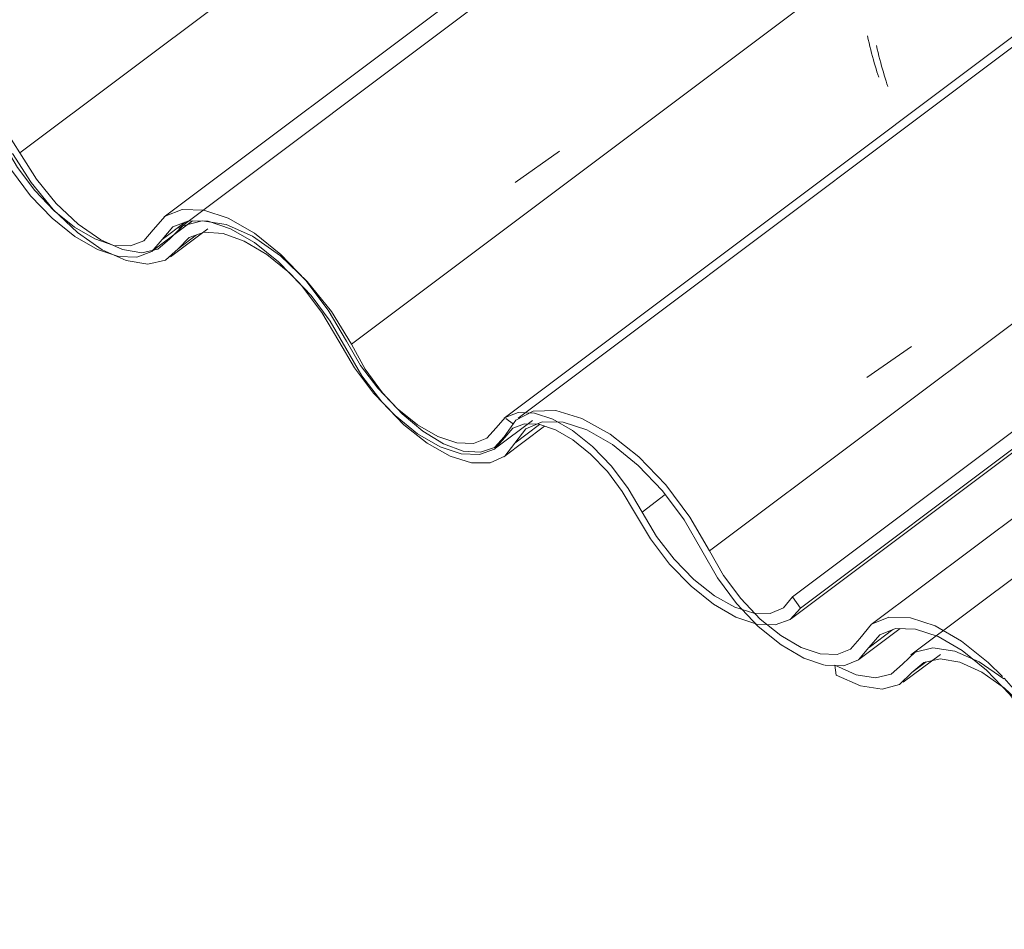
# Model space of a CAD drawing. Header units: metres. Extents: x -16.8 to 29.9, y -11.9 to 37.1.
# Tile 111 of 202: x 20.44 to 20.811, y -6.854 to -6.511. Entities that reach past the tile are written whole.
import ezdxf

# ---------------------------------------------------------------- set-up
doc = ezdxf.new("R2010")
doc.units = ezdxf.units.M
doc.layers.add('A-GLAZ-CWMG', color=7, linetype='Continuous', lineweight=5)
pattern_1 = [(324.313, (7.294, -5.2), (0.4067177, -0.1955534), [0.02066, -0.35491, 0.02066, -2.358]), (324.313, (7.294, -5.2), (0.4067177, -0.1955534), [-0.39622, -0.35491, 0.02066, -0.73047, -1.252]), (324.313, (7.294, -5.2), (0.4067177, -0.1955534), [-1.502, 0.02066, -0.35491, 0.02066, -0.85566]), (324.313, (7.294, -5.2), (0.4067177, -0.1955534), [-1.898, -0.22972, 0.02066, -0.60528]), (112.936, (7.446, -5.261), (-0.2914225, 0.4955388), [0.02153, -0.36985, 0.02153, -2.457]), (112.936, (7.446, -5.261), (-0.2914225, 0.4955388), [-0.4129, -0.36985, 0.02153, -0.76123, -1.305]), (112.936, (7.446, -5.261), (-0.2914225, 0.4955388), [-1.566, 0.02153, -0.36985, 0.02153, -0.89169]), (112.936, (7.446, -5.261), (-0.2914225, 0.4955388), [-1.978, -0.23939, 0.02153, -0.63077]), (222.823, (7.497, -5.104), (-0.1153037, -0.2999985), [0.01144, -0.19651, 0.01144, -1.306]), (222.823, (7.497, -5.104), (-0.1153037, -0.2999985), [-0.21938, -0.19651, 0.01144, -0.40445, -0.69315]), (222.823, (7.497, -5.104), (-0.1153037, -0.2999985), [-0.83178, 0.01144, -0.19651, 0.01144, -0.47377]), (222.823, (7.497, -5.104), (-0.1153037, -0.2999985), [-1.051, -0.12719, 0.01144, -0.33514])]

# ---------------------------------------------------------------- blocks, each defined once
blk = doc.blocks.new('FP_740-ISO_04')
at = {"layer": 'A-GLAZ-CWMG'}
blk.add_line((6.14602, -5.04098), (4.08834, -6.58538), dxfattribs=at)
blk = doc.blocks.new('FP_741-ISO_04')
at = {"layer": 'A-GLAZ-CWMG', "color": 9, "true_color": 0xc0c0c0}
for p, q in [((4.35355, -6.5171), (4.35385, -6.51847)), ((4.35385, -6.51847), (4.35416, -6.51981)), ((4.35416, -6.51981), (4.35448, -6.52113)), ((4.35448, -6.52113), (4.35481, -6.52242)), ((4.35481, -6.52242), (4.35514, -6.52369)), ((4.35514, -6.52369), (4.35547, -6.52493)), ((4.35547, -6.52493), (4.35581, -6.52614)), ((4.35581, -6.52614), (4.35615, -6.52731)), ((4.35615, -6.52731), (4.35649, -6.52846)), ((4.35649, -6.52846), (4.35683, -6.52958)), ((4.35683, -6.52958), (4.35717, -6.53066)), ((4.35717, -6.53066), (4.3575, -6.53171)), ((4.3575, -6.53171), (4.35783, -6.53273))]:
    blk.add_line(p, q, dxfattribs=at)
blk = doc.blocks.new('FP_742-ISO_04')
at = {"layer": 'A-GLAZ-CWMG'}
blk.add_line((6.18984, -5.18026), (4.21659, -6.66129), dxfattribs=at)
blk = doc.blocks.new('FP_744-ISO_04')
at = {"layer": 'A-GLAZ-CWMG'}
blk.add_line((4.32496, -6.73683), (6.30798, -5.24846), dxfattribs=at)
blk = doc.blocks.new('FP_745-ISO_04')
at = {"layer": 'A-GLAZ-CWMG'}
blk.add_line((4.21333, -6.67263), (4.22725, -6.66219), dxfattribs=at)
blk = doc.blocks.new('FP_746-ISO_04')
at = {"layer": 'A-GLAZ-CWMG'}
blk.add_line((4.08393, -6.59819), (4.099, -6.58688), dxfattribs=at)
blk = doc.blocks.new('Rectangular Mullion - Telha Fibrocimento - Ondulada-V727-ISO_04')
at = {"layer": 'A-GLAZ-CWMG', "true_color": 0xc0c0c0}
h = blk.add_hatch(dxfattribs=at)
h.set_pattern_fill('FP_75', color=9, style=0, pattern_type=2)
h.set_pattern_definition([(352.943, (4.447, -6.756), (0.5141535, 0.073651), [0.02137, -0.36719, 0.02137, -2.44]), (352.943, (4.447, -6.756), (0.5141535, 0.073651), [-0.40993, -0.36719, 0.02137, -0.75575, -1.295]), (352.943, (4.447, -6.756), (0.5141535, 0.073651), [-1.554, 0.02137, -0.36719, 0.02137, -0.88527]), (352.943, (4.447, -6.756), (0.5141535, 0.073651), [-1.964, -0.23767, 0.02137, -0.62623]), (116.867, (4.64, -6.711), (-0.368394, 0.452577), [0.02347, -0.40317, 0.02347, -2.679]), (116.867, (4.64, -6.711), (-0.368394, 0.452577), [-0.4501, -0.40317, 0.02347, -0.82981, -1.422]), (116.867, (4.64, -6.711), (-0.368394, 0.452577), [-1.707, 0.02347, -0.40317, 0.02347, -0.97202]), (116.867, (4.64, -6.711), (-0.368394, 0.452577), [-2.157, -0.26096, 0.02347, -0.6876]), (239.918, (4.704, -6.444), (-0.145759, -0.526228), [0.02116, -0.36351, 0.02116, -2.415]), (239.918, (4.704, -6.444), (-0.145759, -0.526228), [-0.40582, -0.36351, 0.02116, -0.74817, -1.282]), (239.918, (4.704, -6.444), (-0.145759, -0.526228), [-1.539, 0.02116, -0.36351, 0.02116, -0.87639]), (239.918, (4.704, -6.444), (-0.145759, -0.526228), [-1.944, -0.23528, 0.02116, -0.61995])])
h.paths.add_polyline_path([(4.32834, -6.73295), (6.30697, -5.24788), (6.30207, -5.24505), (4.32536, -6.72868)])
h = blk.add_hatch(dxfattribs=at)
h.set_pattern_fill('FP_71', color=9, style=0, pattern_type=2)
h.set_pattern_definition(pattern_1)
h.paths.add_polyline_path([(4.31876, -6.73928), (4.32536, -6.73617), (4.32828, -6.73285), (4.32536, -6.72868), (4.32089, -6.73329), (4.31596, -6.73494), (4.31149, -6.7353), (4.31573, -6.73914), (4.31694, -6.7392)])
h.paths.add_polyline_path([(4.31146, -6.73884), (4.30582, -6.73332), (4.30105, -6.73121), (4.294, -6.72682), (4.28587, -6.71988), (4.27667, -6.70933), (4.27175, -6.70205), (4.259, -6.68211), (4.25353, -6.67586), (4.24506, -6.66818), (4.23827, -6.66365), (4.23126, -6.6605), (4.22821, -6.66002), (4.22988, -6.66368), (4.23872, -6.66732), (4.24565, -6.67204), (4.25012, -6.67586), (4.25707, -6.68356), (4.26333, -6.69267), (4.27404, -6.70986), (4.28067, -6.71807), (4.29155, -6.72827), (4.29931, -6.73364), (4.30614, -6.73705), (4.31069, -6.73858)])
h.paths.add_polyline_path([(4.06499, -6.59778), (4.05225, -6.58809), (4.03949, -6.57543), (4.02973, -6.5612), (4.01685, -6.54064), (4.00856, -6.53069), (3.99925, -6.5218), (3.98837, -6.51404), (3.979, -6.50956), (3.97255, -6.50767), (3.96342, -6.50819), (3.9576, -6.51139), (3.95067, -6.51955), (3.94474, -6.52151), (3.93729, -6.52064), (3.92925, -6.51724), (3.92046, -6.51122), (3.91243, -6.50369), (3.90524, -6.49494), (3.90005, -6.48688), (3.88874, -6.4678), (3.87756, -6.45393), (3.86813, -6.4448), (3.85983, -6.43828), (3.84588, -6.43145), (3.83845, -6.42959), (3.82966, -6.43049), (3.82403, -6.43373), (3.81671, -6.4437), (3.81622, -6.44411), (3.81039, -6.44613), (3.80218, -6.4453), (3.79353, -6.44182), (3.78389, -6.43543), (3.79723, -6.44532), (3.80218, -6.44748), (3.80845, -6.44921), (3.8164, -6.44847), (3.82089, -6.44592), (3.82825, -6.43648), (3.83282, -6.43381), (3.83168, -6.43056), (3.85399, -6.43841), (3.86091, -6.44239), (3.87448, -6.45428), (3.88108, -6.46157), (3.89016, -6.47461), (3.90333, -6.4964), (3.91128, -6.50604), (3.92046, -6.51461), (3.92625, -6.5189), (3.93596, -6.52383), (3.94113, -6.52555), (3.94815, -6.52577), (3.95375, -6.5235), (3.96174, -6.51406), (3.9694, -6.51175), (3.97733, -6.51265), (3.98666, -6.51646), (3.99672, -6.52315), (4.00533, -6.53089), (4.01308, -6.53964), (4.02117, -6.55142), (4.03426, -6.57249), (4.04073, -6.5803), (4.05032, -6.5893), (4.05687, -6.59408), (4.06499, -6.59832), (4.06935, -6.59974)])
h.paths.add_polyline_path([(4.20728, -6.67506), (4.21366, -6.67209), (4.21887, -6.66506), (4.22185, -6.66159), (4.22464, -6.65927), (4.22091, -6.65953), (4.21602, -6.66208), (4.20997, -6.66889), (4.20493, -6.67081), (4.19866, -6.67057), (4.1882, -6.66627), (4.18303, -6.66309), (4.17317, -6.65444), (4.16892, -6.65002), (4.16731, -6.65106), (4.16009, -6.6404), (4.15535, -6.63227), (4.15704, -6.63232), (4.15544, -6.6296), (4.14864, -6.62114), (4.15012, -6.62053), (4.14932, -6.61947), (4.14373, -6.61509), (4.14171, -6.60941), (4.1316, -6.59905), (4.1217, -6.59124), (4.11165, -6.58565), (4.1014, -6.5828), (4.09516, -6.5826), (4.08868, -6.58514), (4.07991, -6.59468), (4.07444, -6.59631), (4.06917, -6.59618), (4.06499, -6.59778), (4.07, -6.59772), (4.06956, -6.59635), (4.07563, -6.59822), (4.07711, -6.59893), (4.07807, -6.60059), (4.08396, -6.59804), (4.09261, -6.58878), (4.09798, -6.58685), (4.10724, -6.58783), (4.11642, -6.5916), (4.1254, -6.59745), (4.13227, -6.60315), (4.14415, -6.61664), (4.15095, -6.6268), (4.16418, -6.64777), (4.17067, -6.6554), (4.17969, -6.66378), (4.18587, -6.66833), (4.19371, -6.67255), (4.20111, -6.6748)])
h.paths.add_polyline_path([(4.16503, -6.64704), (4.1636, -6.64398), (4.16294, -6.6453), (4.16418, -6.64633)])
h.paths.add_polyline_path([(4.15112, -6.62344), (4.15067, -6.62147), (4.15095, -6.62294)])
h.paths.add_polyline_path([(3.76646, -6.41639), (3.76711, -6.41507), (3.7677, -6.41742)])
h.paths.add_polyline_path([(3.77668, -6.42553), (3.77164, -6.41932), (3.76592, -6.4107), (3.75416, -6.39123), (3.74599, -6.38152), (3.74725, -6.38618), (3.75364, -6.39162), (3.75203, -6.39256), (3.76055, -6.40341), (3.75889, -6.40341), (3.77003, -6.42111), (3.77164, -6.42204), (3.77243, -6.42111), (3.77449, -6.42325)])
h.paths.add_polyline_path([(3.6685, -6.36887), (3.66879, -6.36825), (3.67179, -6.36687), (3.66569, -6.36356), (3.65803, -6.35787), (3.64716, -6.34652), (3.64088, -6.33786), (3.62671, -6.31679), (3.61736, -6.30666), (3.61736, -6.30776), (3.63223, -6.3287), (3.64405, -6.34652), (3.65122, -6.3549), (3.66311, -6.36511), (3.66841, -6.3688)])
h.paths.add_polyline_path([(3.7387, -6.37727), (3.73157, -6.37067), (3.72147, -6.36358), (3.71363, -6.35987), (3.70579, -6.35808), (3.69853, -6.36024), (3.68893, -6.3688), (3.6851, -6.3703), (3.68125, -6.3711), (3.68033, -6.36951), (3.67461, -6.36814), (3.67295, -6.36744), (3.67353, -6.36883), (3.66879, -6.369), (3.67915, -6.37319), (3.68566, -6.37425), (3.69352, -6.37169), (3.70408, -6.36329), (3.70696, -6.36231), (3.71635, -6.36358), (3.72521, -6.36746), (3.73399, -6.37342), (3.73578, -6.37489)])
h.paths.add_polyline_path([(3.56612, -6.30569), (3.57366, -6.30306), (3.58184, -6.29559), (3.58976, -6.29459), (3.59633, -6.29597), (3.60676, -6.30145), (3.60885, -6.30198), (3.60067, -6.29459), (3.5982, -6.29335), (3.59152, -6.29099), (3.58531, -6.29006), (3.57739, -6.29284), (3.56859, -6.30028), (3.56361, -6.30145), (3.55636, -6.30028), (3.54826, -6.29664), (3.54914, -6.30053), (3.55795, -6.30447), (3.56594, -6.30566)])
at = {"layer": 'A-GLAZ-CWMG'}
for p, q in [((4.32536, -6.72868), (6.30207, -5.24505)), ((4.32834, -6.73295), (6.30697, -5.24788)), ((4.08753, -6.59391), (4.09628, -6.58734)), ((4.26856, -6.69671), (4.27731, -6.69014)), ((4.32834, -6.73295), (4.32536, -6.72868))]:
    blk.add_line(p, q, dxfattribs=at)
for points in [[(4.02482, -6.55767, 0), (4.03075, -6.56782, 0), (4.03797, -6.57742, 0), (4.0461, -6.5859, 0), (4.05465, -6.59279, 0), (4.06314, -6.5977, 0), (4.0711, -6.60035, 0), (4.07807, -6.60059, 0), (4.08365, -6.5984, 0), (4.08753, -6.59391, 0)], [(4.08417, -6.59034, 0), (4.08067, -6.59439, 0), (4.07563, -6.59635, 0), (4.06935, -6.59613, 0), (4.06217, -6.59374, 0), (4.05451, -6.5893, 0), (4.04681, -6.58308, 0), (4.03949, -6.57543, 0), (4.03298, -6.56677, 0), (4.02764, -6.55761, 0)], [(4.15704, -6.63232, 0), (4.15012, -6.62053, 0), (4.14171, -6.60941, 0), (4.13227, -6.59958, 0), (4.12234, -6.5916, 0), (4.11248, -6.58592, 0), (4.10324, -6.58286, 0), (4.09516, -6.5826, 0), (4.08868, -6.58514, 0), (4.08417, -6.59034, 0)], [(4.08753, -6.59391, 0), (4.09165, -6.58916, 0), (4.09757, -6.58683, 0), (4.10496, -6.58707, 0), (4.1134, -6.58987, 0), (4.12241, -6.59505, 0), (4.13149, -6.60233, 0), (4.14012, -6.61131, 0), (4.14781, -6.62147, 0), (4.15415, -6.63224, 0)], [(4.15415, -6.63224, 0), (4.16009, -6.64235, 0), (4.16731, -6.65189, 0), (4.1754, -6.66033, 0), (4.18392, -6.66719, 0), (4.19238, -6.6721, 0), (4.20032, -6.67477, 0), (4.20728, -6.67506, 0), (4.21289, -6.67295, 0), (4.21682, -6.66856, 0)], [(4.2135, -6.66492, 0), (4.20997, -6.66889, 0), (4.20493, -6.67081, 0), (4.19866, -6.67057, 0), (4.19152, -6.66818, 0), (4.1839, -6.66378, 0), (4.17622, -6.65761, 0), (4.16892, -6.65002, 0), (4.1624, -6.64143, 0), (4.15704, -6.63232, 0)], [(4.26856, -6.69671, 0), (4.26333, -6.68783, 0), (4.25698, -6.67945, 0), (4.24986, -6.67204, 0), (4.24237, -6.66602, 0), (4.23493, -6.66173, 0), (4.22796, -6.6594, 0), (4.22185, -6.65917, 0), (4.21694, -6.66104, 0), (4.2135, -6.66492, 0)], [(4.21682, -6.66856, 0), (4.21987, -6.66509, 0), (4.22423, -6.66341, 0), (4.22966, -6.66361, 0), (4.23586, -6.66567, 0), (4.24248, -6.66949, 0), (4.24914, -6.67485, 0), (4.25548, -6.68145, 0), (4.26112, -6.68891, 0), (4.26577, -6.69682, 0)], [(4.26577, -6.69682, 0), (4.27175, -6.70686, 0), (4.27897, -6.71631, 0), (4.28704, -6.72466, 0), (4.29552, -6.73145, 0), (4.30393, -6.73631, 0), (4.31182, -6.73897, 0), (4.31876, -6.73928, 0), (4.32437, -6.73724, 0), (4.32834, -6.73295, 0)], [(4.32536, -6.72868, 0), (4.32193, -6.73285, 0), (4.31694, -6.73495, 0), (4.31069, -6.73487, 0), (4.30352, -6.7326, 0), (4.29584, -6.72827, 0), (4.28808, -6.72214, 0), (4.28067, -6.71454, 0), (4.27404, -6.7059, 0), (4.26856, -6.69671, 0)]]:
    blk.add_polyline3d(points, dxfattribs=at)
for name in ['FP_740-ISO_04', 'FP_742-ISO_04', 'FP_744-ISO_04', 'FP_741-ISO_04', 'FP_746-ISO_04', 'FP_745-ISO_04']:
    blk.add_blockref(name, (0, 0), dxfattribs=at)
blk = doc.blocks.new('FP_748-ISO_04')
at = {"layer": 'A-GLAZ-CWMG'}
blk.add_line((4.35038, -6.7523), (4.36589, -6.74066), dxfattribs=at)
blk = doc.blocks.new('FP_749-ISO_04')
at = {"layer": 'A-GLAZ-CWMG'}
blk.add_line((4.21649, -6.67583), (4.23182, -6.66432), dxfattribs=at)
blk = doc.blocks.new('FP_750-ISO_04')
at = {"layer": 'A-GLAZ-CWMG'}
blk.add_line((4.0907, -6.60049), (4.10482, -6.5899), dxfattribs=at)
blk = doc.blocks.new('FP_754-ISO_04')
at = {"layer": 'A-GLAZ-CWMG'}
blk.add_line((6.15158, -5.04535), (4.0939, -6.58975), dxfattribs=at)
at = {"layer": 'A-GLAZ-CWMG', "color": 9, "true_color": 0xc0c0c0}
blk.add_line((4.22071, -6.57237), (4.23747, -6.56058), dxfattribs=at)
blk = doc.blocks.new('FP_755-ISO_04')
at = {"layer": 'A-GLAZ-CWMG', "color": 9, "true_color": 0xc0c0c0}
for p, q in [((4.35696, -6.52075), (4.35727, -6.52211)), ((4.35727, -6.52211), (4.35758, -6.52344)), ((4.35758, -6.52344), (4.35791, -6.52475)), ((4.35791, -6.52475), (4.35824, -6.52603)), ((4.35824, -6.52603), (4.35857, -6.52728)), ((4.35857, -6.52728), (4.35891, -6.52851)), ((4.35891, -6.52851), (4.35925, -6.5297)), ((4.35925, -6.5297), (4.35959, -6.53087)), ((4.35959, -6.53087), (4.35993, -6.532)), ((4.35993, -6.532), (4.36027, -6.53311)), ((4.36027, -6.53311), (4.36061, -6.53418)), ((4.36061, -6.53418), (4.36094, -6.53521)), ((4.36094, -6.53521), (4.36127, -6.53622))]:
    blk.add_line(p, q, dxfattribs=at)
blk = doc.blocks.new('FP_756-ISO_04')
at = {"layer": 'A-GLAZ-CWMG'}
blk.add_line((6.27951, -5.11692), (4.22183, -6.66132), dxfattribs=at)
at = {"layer": 'A-GLAZ-CWMG', "color": 9, "true_color": 0xc0c0c0}
blk.add_line((4.35332, -6.64602), (4.37015, -6.63434), dxfattribs=at)
blk = doc.blocks.new('FP_758-ISO_04')
at = {"layer": 'A-GLAZ-CWMG'}
blk.add_line((6.35329, -5.23931), (4.35497, -6.73917), dxfattribs=at)
blk = doc.blocks.new('Rectangular Mullion - Telha Fibrocimento - Ondulada-V747-ISO_04')
at = {"layer": 'A-GLAZ-CWMG'}
for p, q in [((4.03384, -6.5612), (6.01117, -5.0771)), ((4.15896, -6.63343), (6.13629, -5.14934)), ((4.294, -6.7114), (6.27133, -5.2273)), ((4.09361, -6.59742), (4.10056, -6.5922)), ((4.22052, -6.67069), (4.22987, -6.66367)), ((4.36309, -6.74105), (4.35417, -6.74774))]:
    blk.add_line(p, q, dxfattribs=at)
for points in [[(4.03384, -6.5612, 0), (4.02672, -6.54997, 0), (4.0182, -6.53964, 0), (4.00884, -6.53089, 0)], [(4.03116, -6.56149, 0), (4.03812, -6.57249, 0), (4.04644, -6.58262, 0), (4.05559, -6.59123, 0), (4.06499, -6.59778, 0), (4.07403, -6.60184, 0), (4.08215, -6.60317, 0), (4.08881, -6.60166, 0), (4.09361, -6.59742, 0)], [(4.0903, -6.59379, 0), (4.08595, -6.5976, 0), (4.07991, -6.59893, 0), (4.07257, -6.59772, 0), (4.06439, -6.59402, 0), (4.0559, -6.58809, 0), (4.04764, -6.5803, 0), (4.04012, -6.57114, 0), (4.03384, -6.5612, 0)], [(4.15896, -6.63343, 0), (4.15144, -6.62114, 0), (4.14229, -6.60976, 0), (4.13215, -6.60007, 0), (4.1217, -6.59272, 0), (4.11165, -6.58823, 0), (4.10268, -6.58688, 0), (4.0954, -6.58878, 0), (4.0903, -6.59379, 0)], [(4.09361, -6.59742, 0), (4.0977, -6.59317, 0), (4.10344, -6.59122, 0), (4.11052, -6.59167, 0), (4.11855, -6.5945, 0), (4.12707, -6.59955, 0), (4.13563, -6.60654, 0), (4.14373, -6.61509, 0), (4.15095, -6.62471, 0), (4.15687, -6.63489, 0)], [(4.15687, -6.63489, 0), (4.16294, -6.6453, 0), (4.17037, -6.65511, 0), (4.17871, -6.66376, 0), (4.18748, -6.67073, 0), (4.19617, -6.67561, 0), (4.20425, -6.67813, 0), (4.21127, -6.67812, 0), (4.2168, -6.67559, 0), (4.22052, -6.67069, 0)], [(4.2166, -6.6684, 0), (4.21289, -6.67235, 0), (4.20762, -6.67416, 0), (4.20111, -6.6737, 0), (4.19371, -6.67102, 0), (4.18587, -6.66627, 0), (4.17804, -6.65971, 0), (4.17067, -6.65174, 0), (4.16418, -6.64281, 0), (4.15896, -6.63343, 0)], [(4.294, -6.7114, 0), (4.28664, -6.6986, 0), (4.27756, -6.68651, 0), (4.26733, -6.67586, 0), (4.25655, -6.66732, 0), (4.2459, -6.66141, 0), (4.23602, -6.65847, 0), (4.22751, -6.6587, 0), (4.22091, -6.66208, 0), (4.2166, -6.6684, 0)], [(4.22052, -6.67069, 0), (4.22474, -6.66539, 0), (4.23095, -6.66273, 0), (4.23878, -6.66285, 0), (4.24777, -6.66577, 0), (4.2574, -6.6713, 0), (4.26709, -6.67912, 0), (4.27629, -6.68877, 0), (4.28444, -6.69969, 0), (4.29107, -6.71122, 0)], [(4.29107, -6.71122, 0), (4.29696, -6.72149, 0), (4.30421, -6.73121, 0), (4.31238, -6.73982, 0), (4.32101, -6.74681, 0), (4.32959, -6.75179, 0), (4.33732, -6.75441, 0)], [(4.35065, -6.74437, 0), (4.34716, -6.74846, 0), (4.34211, -6.75046, 0), (4.3358, -6.75024, 0), (4.32859, -6.74781, 0), (4.32089, -6.74333, 0), (4.31315, -6.73705, 0), (4.30582, -6.72933, 0), (4.29931, -6.72061, 0), (4.294, -6.7114, 0)], [(4.40449, -6.75872, 0), (4.39911, -6.75343, 0), (4.38908, -6.74537, 0), (4.37911, -6.73966, 0), (4.36979, -6.73661, 0), (4.36165, -6.73639, 0), (4.35515, -6.73903, 0), (4.35065, -6.74437, 0)], [(4.35408, -6.74781, 0), (4.35823, -6.74297, 0), (4.3642, -6.74061, 0), (4.37166, -6.74084, 0), (4.38019, -6.74367, 0), (4.3893, -6.74892, 0), (4.39847, -6.75631, 0), (4.40718, -6.7654, 0), (4.41494, -6.77568, 0), (4.4213, -6.78658, 0)], [(4.33762, -6.75447, 0), (4.34463, -6.75468, 0), (4.35023, -6.75241, 0), (4.35408, -6.74781, 0)], [(4.42413, -6.78653, 0), (4.41715, -6.77461, 0), (4.40865, -6.76336, 0), (4.40514, -6.75942, 0)]]:
    blk.add_polyline3d(points, dxfattribs=at)
for name in ['FP_754-ISO_04', 'FP_756-ISO_04', 'FP_758-ISO_04', 'FP_755-ISO_04', 'FP_750-ISO_04', 'FP_749-ISO_04', 'FP_748-ISO_04']:
    blk.add_blockref(name, (0, 0), dxfattribs=at)
blk = doc.blocks.new('FP_770-ISO_04')
at = {"layer": 'A-GLAZ-CWMG'}
blk.add_line((4.36709, -6.76089), (4.38107, -6.75039), dxfattribs=at)
blk = doc.blocks.new('FP_772-ISO_04')
at = {"layer": 'A-GLAZ-CWMG'}
blk.add_line((6.34376, -5.26912), (4.36992, -6.75059), dxfattribs=at)
blk = doc.blocks.new('Rectangular Mullion - Telha Fibrocimento - Ondulada-1908999-ISO_04')
at = {"layer": 'A-GLAZ-CWMG', "true_color": 0xc0c0c0}
h = blk.add_hatch(dxfattribs=at)
h.set_pattern_fill('FP_71', color=9, style=0, pattern_type=2)
h.set_pattern_definition(pattern_1)
h.paths.add_polyline_path([(5.11173, -7.1971), (5.11833, -7.194), (5.12107, -7.19042), (5.11833, -7.1865), (5.1149, -7.19067), (5.10866, -7.19276), (5.10366, -7.19269), (5.09445, -7.18927), (5.08618, -7.18402), (5.08001, -7.1789), (5.07194, -7.17014), (5.06472, -7.15987), (5.05409, -7.14273), (5.04844, -7.1357), (5.03803, -7.12601), (5.03146, -7.1216), (5.02462, -7.11845), (5.02044, -7.1172), (5.01421, -7.11722), (5.0093, -7.11955), (5.00294, -7.12671), (4.9979, -7.12863), (4.99163, -7.12839), (4.98277, -7.12502), (4.97686, -7.1216), (4.96837, -7.11458), (4.96028, -7.10572), (4.95198, -7.09349), (4.94309, -7.07836), (4.93468, -7.06723), (4.92094, -7.05396), (4.91106, -7.04698), (4.90296, -7.04292), (4.89526, -7.04065), (4.88745, -7.04069), (4.88165, -7.04296), (4.87364, -7.05221), (4.8686, -7.05417), (4.86232, -7.05396), (4.85351, -7.05061), (4.84748, -7.04713), (4.83978, -7.0409), (4.83246, -7.03325), (4.82371, -7.02076), (4.81364, -7.00352), (4.80367, -6.99074), (4.79434, -6.98132), (4.78138, -6.97188), (4.7737, -6.96794), (4.76552, -6.9655), (4.75639, -6.96601), (4.75057, -6.96921), (4.74364, -6.97737), (4.7386, -6.97937), (4.7296, -6.97824), (4.72335, -6.97572), (4.71737, -6.97224), (4.7054, -6.96151), (4.69821, -6.95276), (4.69302, -6.9447), (4.68171, -6.92562), (4.67053, -6.91175), (4.65957, -6.90141), (4.64955, -6.8943), (4.63885, -6.88927), (4.63037, -6.88744), (4.62263, -6.88831), (4.617, -6.89155), (4.60955, -6.90141), (4.60919, -6.90193), (4.60336, -6.90395), (4.59442, -6.90288), (4.58544, -6.89902), (4.57686, -6.89325), (4.5902, -6.90315), (4.59515, -6.9053), (4.60142, -6.90704), (4.60937, -6.90629), (4.61386, -6.90374), (4.62122, -6.8943), (4.62579, -6.89164), (4.62465, -6.88838), (4.64696, -6.89623), (4.65537, -6.90141), (4.66687, -6.91149), (4.67405, -6.91939), (4.68313, -6.93244), (4.69727, -6.95552), (4.70542, -6.96509), (4.7132, -6.97224), (4.72183, -6.97824), (4.72607, -6.9807), (4.7341, -6.98338), (4.74112, -6.98359), (4.74672, -6.98132), (4.75471, -6.97188), (4.76237, -6.96957), (4.76815, -6.96976), (4.77963, -6.97428), (4.7863, -6.97824), (4.7956, -6.98589), (4.80514, -6.99626), (4.81364, -7.00838), (4.82595, -7.02861), (4.83246, -7.03682), (4.84329, -7.04713), (4.85154, -7.05288), (4.85611, -7.05552), (4.86407, -7.05817), (4.87103, -7.05841), (4.87662, -7.05622), (4.88462, -7.04698), (4.89197, -7.0447), (4.89793, -7.0449), (4.90939, -7.04943), (4.91921, -7.05594), (4.92524, -7.06097), (4.93468, -7.07123), (4.94309, -7.08322), (4.95537, -7.10324), (4.96189, -7.1114), (4.97265, -7.1216), (4.9786, -7.12601), (4.98535, -7.12992), (4.99329, -7.13259), (5.00025, -7.13288), (5.00586, -7.13077), (5.01284, -7.12291), (5.01851, -7.12128), (5.02317, -7.1216), (5.02944, -7.12384), (5.03862, -7.12986), (5.04283, -7.13342), (5.04995, -7.14125), (5.05723, -7.15208), (5.06701, -7.16768), (5.07364, -7.17589), (5.08452, -7.18609), (5.09047, -7.19042), (5.10024, -7.19525), (5.10479, -7.19679), (5.10991, -7.19702)])
h.paths.add_polyline_path([(4.55943, -6.87421), (4.56008, -6.87289), (4.56067, -6.87524)])
h.paths.add_polyline_path([(4.56965, -6.88335), (4.5654, -6.87824), (4.55889, -6.86852), (4.54713, -6.84906), (4.53896, -6.83934), (4.54022, -6.844), (4.54661, -6.84945), (4.545, -6.85038), (4.55352, -6.86123), (4.55186, -6.86123), (4.563, -6.87893), (4.56413, -6.88042), (4.5654, -6.87893), (4.56746, -6.88107)])
h.paths.add_polyline_path([(4.46147, -6.82669), (4.46147, -6.82615), (4.46452, -6.82458), (4.45866, -6.82138), (4.451, -6.81569), (4.44013, -6.80434), (4.43385, -6.79568), (4.41968, -6.77461), (4.41366, -6.7676), (4.40865, -6.76336), (4.42519, -6.78653), (4.43702, -6.80434), (4.44419, -6.81272), (4.45608, -6.82293), (4.46138, -6.82663)])
h.paths.add_polyline_path([(4.53167, -6.83509), (4.52454, -6.8285), (4.51485, -6.82163), (4.5066, -6.81769), (4.49876, -6.8159), (4.4915, -6.81807), (4.4819, -6.82663), (4.47807, -6.82812), (4.47422, -6.82892), (4.4733, -6.82733), (4.46758, -6.82596), (4.46592, -6.82526), (4.4665, -6.82665), (4.46147, -6.82669), (4.47052, -6.83075), (4.47863, -6.83208), (4.48649, -6.82952), (4.49704, -6.82111), (4.49993, -6.82013), (4.50896, -6.82127), (4.51818, -6.82528), (4.52696, -6.83125), (4.52875, -6.83271)])
h.paths.add_polyline_path([(4.35909, -6.76351), (4.36663, -6.76088), (4.37481, -6.75341), (4.38273, -6.75241), (4.3893, -6.75379), (4.39911, -6.75884), (4.40182, -6.7598), (4.39459, -6.75318), (4.3932, -6.75206), (4.38521, -6.74892), (4.37828, -6.74789), (4.37036, -6.75066), (4.36156, -6.7581), (4.35658, -6.75927), (4.34933, -6.7581), (4.34123, -6.75446), (4.34175, -6.75819), (4.35092, -6.76229), (4.35658, -6.76314)])
at = {"layer": 'A-GLAZ-CWMG'}
for p, q in [((4.34123, -6.75446), (4.34175, -6.75819)), ((4.37036, -6.75721), (4.37566, -6.75324))]:
    blk.add_line(p, q, dxfattribs=at)
for points in [[(4.40505, -6.75957, 0), (4.39573, -6.75318, 0), (4.38652, -6.74912, 0), (4.37828, -6.74789, 0), (4.37155, -6.74956, 0), (4.36677, -6.75402, 0)], [(4.36677, -6.75402, 0), (4.36253, -6.75788, 0), (4.35658, -6.75927, 0), (4.34933, -6.7581, 0), (4.34123, -6.75446, 0)], [(4.37036, -6.75721, 0), (4.37481, -6.75341, 0), (4.38096, -6.75211, 0), (4.38841, -6.75338, 0), (4.3967, -6.75715, 0), (4.4053, -6.76317, 0), (4.41366, -6.77106, 0), (4.42127, -6.78033, 0), (4.42765, -6.7904, 0)], [(4.34175, -6.75819, 0), (4.35092, -6.76229, 0), (4.35909, -6.76351, 0), (4.36572, -6.76178, 0), (4.37036, -6.75721, 0)]]:
    blk.add_polyline3d(points, dxfattribs=at)
for name in ['FP_772-ISO_04', 'FP_770-ISO_04']:
    blk.add_blockref(name, (0, 0), dxfattribs=at)

msp = doc.modelspace()

# ---------------------------------------------------------------- block references
at = {"layer": 'A-GLAZ-CWMG'}
for name in ['Rectangular Mullion - Telha Fibrocimento - Ondulada-1908999-ISO_04', 'Rectangular Mullion - Telha Fibrocimento - Ondulada-V727-ISO_04', 'Rectangular Mullion - Telha Fibrocimento - Ondulada-V747-ISO_04']:
    msp.add_blockref(name, (16.40577, 0), dxfattribs=at)

doc.saveas('drawing.dxf')
